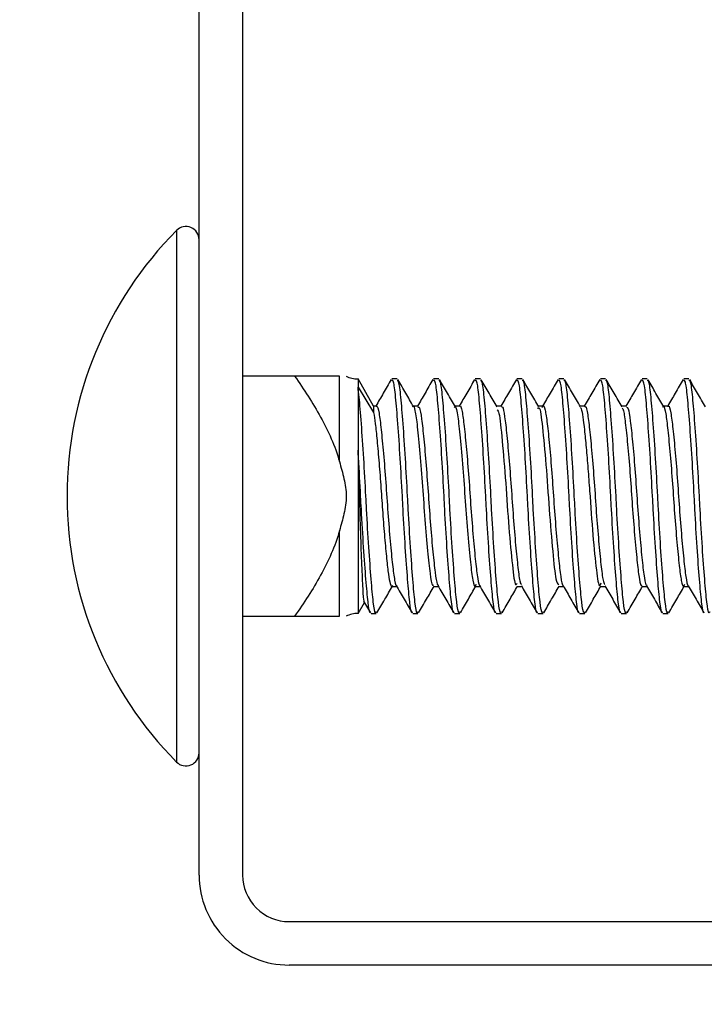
# Model space of a CAD drawing. Header units: inches. Extents: x 0.1 to 10.7, y 0.1 to 7.8.
# Tile 15 of 46: x 3.1226 to 3.1606, y 6.4852 to 6.5399. Entities that reach past the tile are written whole.
import ezdxf

# ---------------------------------------------------------------- set-up
doc = ezdxf.new("R2010")
doc.units = ezdxf.units.IN
doc.header["$MEASUREMENT"] = 0
doc.layers.add('DIMENSIONS', color=140, linetype='Continuous', lineweight=25)
doc.styles.add('SLDTEXTSTYLE0', font='TXT', dxfattribs={"width": 0.7})
doc.dimstyles.new('SLDDIMSTYLE3', dxfattribs={"dimtxt": 0.0849609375, "dimasz": 0.13, "dimexe": 0, "dimexo": 0.0625, "dimgap": 0.021240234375, "dimtad": 0, "dimtih": 1, "dimtoh": 1, "dimlfac": 24, "dimrnd": 1e-09, "dimzin": 4, "dimdsep": 46, "dimtxsty": 'SLDTEXTSTYLE0', "dimsah": 1, "dimcen": 0.09, "dimadec": 0, "dimazin": 1, "dimtfac": 1, "dimtmove": 0, "dimatfit": 0, "dimfxl": 0, "dimfrac": 2, "dimtolj": 1, "dimtzin": 12, "dimarcsym": 0})

# ---------------------------------------------------------------- blocks, each defined once
blk = doc.blocks.new('_D_7')
at = {"layer": 'DIMENSIONS'}
for p, q in [((2.124424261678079, 6.998507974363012), (2.095894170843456, 6.998507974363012)), ((2.095894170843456, 6.998507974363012), (2.095894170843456, 6.863477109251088)), ((2.376893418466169, 6.998507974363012), (2.405423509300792, 6.998507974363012)), ((2.405423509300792, 6.998507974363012), (2.405423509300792, 6.863477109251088)), ((2.541826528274, 6.919032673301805), (2.692704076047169, 6.919032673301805)), ((2.692704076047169, 6.919032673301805), (2.692704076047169, 6.591572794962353)), ((2.095894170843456, 6.863477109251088), (2.124424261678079, 6.863477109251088)), ((2.405423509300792, 6.863477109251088), (2.376893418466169, 6.863477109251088)), ((3.08752044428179, 6.591572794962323), (2.567704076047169, 6.591572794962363)), ((3.08752044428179, 6.487406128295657), (2.567704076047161, 6.487406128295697)), ((2.692704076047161, 6.487406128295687), (2.692704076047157, 6.237406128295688))]:
    blk.add_line(p, q, dxfattribs=at)
for points in [[(2.692704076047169, 6.591572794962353), (2.712704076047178, 6.721572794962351), (2.672704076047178, 6.721572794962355)], [(2.692704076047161, 6.487406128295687), (2.672704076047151, 6.357406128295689), (2.712704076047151, 6.357406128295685)]]:
    blk.add_solid(points, dxfattribs=at)
at = {"layer": 'DIMENSIONS', "char_height": 0.08333333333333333, "attachment_point": 1, "style": 'SLDTEXTSTYLE0'}
for s, insert in [('2.50', (2.124424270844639, 7.124950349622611)), ('63.5', (2.124424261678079, 6.970899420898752)), ('SQUARE', (2.01655392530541, 6.816848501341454))]:
    blk.add_mtext(s, dxfattribs=dict(at, insert=insert))

msp = doc.modelspace()

# ---------------------------------------------------------------- linework, layer by layer
for p, q in [((3.13252044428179, 6.492406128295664), (3.13252044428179, 6.586572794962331)), ((3.134937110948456, 6.586572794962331), (3.134937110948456, 6.492406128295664)), ((3.131266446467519, 6.528210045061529), (3.131266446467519, 6.513447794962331)), ((3.137821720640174, 6.520114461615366), (3.134937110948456, 6.520114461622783)), ((3.140312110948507, 6.515368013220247), (3.140312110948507, 6.520114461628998)), ((3.142211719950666, 6.518454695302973), (3.141343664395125, 6.519958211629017)), ((3.141343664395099, 6.519958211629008), (3.141343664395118, 6.519496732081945)), ((3.143515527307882, 6.519958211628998), (3.14322617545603, 6.519958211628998)), ((3.145830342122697, 6.519958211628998), (3.145540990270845, 6.519958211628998)), ((3.148145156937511, 6.519958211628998), (3.14785580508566, 6.519958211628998)), ((3.150459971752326, 6.519958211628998), (3.150170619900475, 6.519958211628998)), ((3.152774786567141, 6.519958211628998), (3.152485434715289, 6.519958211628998)), ((3.155089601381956, 6.519958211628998), (3.154800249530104, 6.519958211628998)), ((3.157404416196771, 6.519958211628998), (3.157115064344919, 6.519958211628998)), ((3.159719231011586, 6.519958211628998), (3.159429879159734, 6.519958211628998)), ((3.141343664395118, 6.519496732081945), (3.141343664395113, 6.516004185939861)), ((3.141343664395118, 6.519496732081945), (3.142211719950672, 6.518099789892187)), ((3.142211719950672, 6.518454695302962), (3.142211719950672, 6.518099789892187)), ((3.142358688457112, 6.518454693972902), (3.142211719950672, 6.518454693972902)), ((3.144672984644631, 6.518454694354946), (3.144409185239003, 6.518454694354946)), ((3.146987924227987, 6.518454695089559), (3.146724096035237, 6.518454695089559)), ((3.149303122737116, 6.518454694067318), (3.149038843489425, 6.518454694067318)), ((3.151617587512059, 6.518454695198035), (3.151353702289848, 6.518454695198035)), ((3.153932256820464, 6.518454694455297), (3.153668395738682, 6.518454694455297)), ((3.156247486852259, 6.518454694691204), (3.155983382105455, 6.518454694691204)), ((3.158562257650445, 6.518454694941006), (3.158298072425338, 6.518454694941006)), ((3.141343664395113, 6.516004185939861), (3.141343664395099, 6.506937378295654)), ((3.131266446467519, 6.513447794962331), (3.131266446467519, 6.498685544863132)), ((3.140312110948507, 6.506781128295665), (3.140312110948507, 6.511527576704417)), ((3.143226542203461, 6.508440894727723), (3.143490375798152, 6.508440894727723)), ((3.145541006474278, 6.508440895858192), (3.145805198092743, 6.508440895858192)), ((3.147856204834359, 6.508440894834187), (3.148120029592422, 6.508440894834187)), ((3.150171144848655, 6.508440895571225), (3.150434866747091, 6.508440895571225)), ((3.152485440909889, 6.508440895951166), (3.15274970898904, 6.508440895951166)), ((3.154800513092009, 6.508440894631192), (3.155064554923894, 6.508440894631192)), ((3.157115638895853, 6.508440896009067), (3.157379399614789, 6.508440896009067)), ((3.159429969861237, 6.508440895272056), (3.15969424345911, 6.508440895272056)), ((3.141343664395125, 6.506937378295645), (3.141695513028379, 6.507546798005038)), ((3.141653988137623, 6.507618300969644), (3.142030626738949, 6.506969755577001)), ((3.142068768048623, 6.506937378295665), (3.142358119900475, 6.506937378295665)), ((3.144383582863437, 6.506937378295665), (3.14467293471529, 6.506937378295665)), ((3.146698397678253, 6.506937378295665), (3.146987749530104, 6.506937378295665)), ((3.149013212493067, 6.506937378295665), (3.149302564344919, 6.506937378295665)), ((3.151328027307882, 6.506937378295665), (3.151617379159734, 6.506937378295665)), ((3.153642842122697, 6.506937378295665), (3.153932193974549, 6.506937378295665)), ((3.155957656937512, 6.506937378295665), (3.156247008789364, 6.506937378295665)), ((3.158272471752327, 6.506937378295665), (3.158561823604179, 6.506937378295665)), ((3.134937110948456, 6.506781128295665), (3.137821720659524, 6.506781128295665)), ((3.13752044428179, 6.489822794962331), (3.231687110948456, 6.489822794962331)), ((3.231687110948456, 6.487406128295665), (3.13752044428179, 6.487406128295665))]:
    msp.add_line(p, q)
for centre, radius, start, end in [((3.146150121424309, 6.513447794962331), 0.02096301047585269, 135.2346728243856, 180), ((3.131787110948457, 6.527693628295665), 0.0007333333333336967, 359.9999999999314, 135.2346728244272), ((3.141343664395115, 6.521417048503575), 0.001458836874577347, 242.8991370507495, 269.9999999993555), ((3.146150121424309, 6.513447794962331), 0.02096301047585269, 180, 224.7653271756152), ((3.141343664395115, 6.505478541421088), 0.001458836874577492, 90.00000000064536, 117.1014299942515), ((3.131787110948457, 6.499201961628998), 0.0007333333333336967, 224.7653271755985, 359.9999999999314), ((3.13752044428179, 6.492406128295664), 0.005000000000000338, 180, 270.0000000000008), ((3.13752044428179, 6.492406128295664), 0.002583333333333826, 180, 270.0000000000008)]:
    msp.add_arc(centre, radius, start, end)
for points, knots in [([(3.137821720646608, 6.520114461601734), (3.138342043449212, 6.519378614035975), (3.138832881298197, 6.518627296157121), (3.139694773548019, 6.517061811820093), (3.140068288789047, 6.516248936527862), (3.140312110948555, 6.515368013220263)], [0, 0, 0, 0, 0.5, 0.5, 1, 1, 1, 1]), ([(3.140312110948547, 6.520114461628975), (3.140070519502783, 6.520114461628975), (3.139698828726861, 6.520114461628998), (3.138835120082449, 6.520114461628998), (3.138341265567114, 6.520114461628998), (3.137821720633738, 6.520114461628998)], [0, 0, 0, 0, 0.5, 0.5, 1, 1, 1, 1]), ([(3.142358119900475, 6.507018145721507), (3.142344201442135, 6.506995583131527), (3.142286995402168, 6.506902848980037), (3.142189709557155, 6.507496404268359), (3.142075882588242, 6.508744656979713), (3.141942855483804, 6.510573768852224), (3.141842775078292, 6.512239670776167), (3.141755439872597, 6.513917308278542), (3.141662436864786, 6.515608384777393), (3.141530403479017, 6.517541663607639), (3.141424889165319, 6.518844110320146), (3.14136507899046, 6.519324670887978), (3.141343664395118, 6.519496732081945)], [0, 0, 0, 0, 0.03932247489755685, 0.1616186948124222, 0.2838702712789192, 0.4060968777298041, 0.5283894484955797, 0.5684440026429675, 0.687274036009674, 0.8094912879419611, 0.9317897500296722, 1, 1, 1, 1]), ([(3.143188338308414, 6.519926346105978), (3.143041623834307, 6.519673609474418), (3.142756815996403, 6.519182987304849), (3.142471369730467, 6.518692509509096), (3.142332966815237, 6.518454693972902)], [0, 0, 0, 0, 0.5151349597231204, 1, 1, 1, 1]), ([(3.144346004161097, 6.506980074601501), (3.144344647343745, 6.506978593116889), (3.144300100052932, 6.506929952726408), (3.144215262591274, 6.507517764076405), (3.144101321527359, 6.508738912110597), (3.143968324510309, 6.510575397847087), (3.143868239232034, 6.512239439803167), (3.143780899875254, 6.513917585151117), (3.143687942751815, 6.515605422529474), (3.143555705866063, 6.517552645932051), (3.143432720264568, 6.519028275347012), (3.143329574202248, 6.519874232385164), (3.143255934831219, 6.519876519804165), (3.14322617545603, 6.519877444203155)], [0, 0, 0, 0, 0.003488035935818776, 0.1145198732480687, 0.2255111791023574, 0.3364798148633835, 0.4475083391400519, 0.483873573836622, 0.5917584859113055, 0.7027186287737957, 0.8137525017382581, 0.9247330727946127, 1, 1, 1, 1]), ([(3.14467293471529, 6.507018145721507), (3.144659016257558, 6.506995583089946), (3.144601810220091, 6.506902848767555), (3.144504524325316, 6.507496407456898), (3.144390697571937, 6.508744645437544), (3.144257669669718, 6.510573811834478), (3.144157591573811, 6.512239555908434), (3.144070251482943, 6.513917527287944), (3.143977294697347, 6.515605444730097), (3.143845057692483, 6.517552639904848), (3.143722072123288, 6.51902827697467), (3.14361892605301, 6.519874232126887), (3.143545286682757, 6.519876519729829), (3.143515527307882, 6.519877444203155)], [0, 0, 0, 0, 0.03458646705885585, 0.1421533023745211, 0.2496808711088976, 0.3571864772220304, 0.4647501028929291, 0.4999804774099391, 0.604498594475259, 0.711995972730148, 0.8195647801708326, 0.9270819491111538, 1, 1, 1, 1]), ([(3.144430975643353, 6.518417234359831), (3.144284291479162, 6.518669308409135), (3.143990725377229, 6.519173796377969), (3.143697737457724, 6.51967838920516), (3.143551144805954, 6.519930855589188)], [0, 0, 0, 0, 0.4996631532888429, 1, 1, 1, 1]), ([(3.145503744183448, 6.519927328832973), (3.145357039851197, 6.519674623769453), (3.145072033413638, 6.519183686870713), (3.144786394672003, 6.518692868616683), (3.144647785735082, 6.518454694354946)], [0, 0, 0, 0, 0.5147404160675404, 1, 1, 1, 1]), ([(3.146661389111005, 6.506980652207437), (3.146659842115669, 6.506978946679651), (3.146615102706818, 6.506929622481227), (3.146530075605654, 6.507517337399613), (3.146416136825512, 6.508739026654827), (3.146283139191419, 6.510575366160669), (3.146183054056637, 6.512239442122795), (3.146095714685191, 6.513917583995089), (3.146002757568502, 6.515605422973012), (3.14587052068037, 6.517552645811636), (3.14574753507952, 6.519028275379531), (3.145644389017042, 6.519874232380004), (3.145570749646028, 6.51987651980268), (3.145540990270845, 6.519877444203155)], [0, 0, 0, 0, 0.003974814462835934, 0.114952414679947, 0.2258895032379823, 0.3368039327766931, 0.4477782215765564, 0.4841256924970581, 0.5919579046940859, 0.7028638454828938, 0.813843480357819, 0.9247698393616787, 0.9999999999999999, 0.9999999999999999, 0.9999999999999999, 0.9999999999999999]), ([(3.146987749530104, 6.507018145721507), (3.146973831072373, 6.506995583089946), (3.146916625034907, 6.506902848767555), (3.146819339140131, 6.507496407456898), (3.146705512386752, 6.508744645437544), (3.146572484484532, 6.510573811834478), (3.146472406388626, 6.512239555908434), (3.146385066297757, 6.513917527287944), (3.146292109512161, 6.515605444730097), (3.146159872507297, 6.517552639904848), (3.146036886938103, 6.51902827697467), (3.145933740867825, 6.519874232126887), (3.145860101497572, 6.519876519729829), (3.145830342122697, 6.519877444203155)], [0, 0, 0, 0, 0.03458646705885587, 0.1421533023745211, 0.2496808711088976, 0.3571864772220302, 0.4647501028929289, 0.4999804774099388, 0.604498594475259, 0.7119959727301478, 0.8195647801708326, 0.9270819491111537, 1, 1, 1, 1]), ([(3.146751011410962, 6.518408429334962), (3.146604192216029, 6.518660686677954), (3.146310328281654, 6.519165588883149), (3.146017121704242, 6.519670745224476), (3.145870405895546, 6.519923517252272)], [0, 0, 0, 0, 0.4996162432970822, 1, 1, 1, 1]), ([(3.147819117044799, 6.51992824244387), (3.147672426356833, 6.519675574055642), (3.147387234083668, 6.519184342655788), (3.147101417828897, 6.518693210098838), (3.146962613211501, 6.518454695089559)], [0, 0, 0, 0, 0.5143571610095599, 1, 1, 1, 1]), ([(3.148976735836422, 6.506981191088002), (3.148975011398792, 6.506979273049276), (3.148930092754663, 6.506929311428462), (3.148844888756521, 6.507516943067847), (3.148730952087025, 6.50873913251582), (3.148597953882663, 6.5105753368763), (3.148497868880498, 6.512239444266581), (3.148410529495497, 6.513917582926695), (3.148317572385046, 6.515605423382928), (3.148185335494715, 6.517552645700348), (3.148062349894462, 6.519028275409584), (3.147959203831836, 6.519874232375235), (3.147885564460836, 6.519876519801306), (3.147855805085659, 6.519877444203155)], [0, 0, 0, 0, 0.004428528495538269, 0.1153555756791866, 0.2262421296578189, 0.3371060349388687, 0.4480297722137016, 0.4843606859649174, 0.592143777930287, 0.702999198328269, 0.8139282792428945, 0.9248041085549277, 0.9999999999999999, 0.9999999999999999, 0.9999999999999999, 0.9999999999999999]), ([(3.149302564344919, 6.507018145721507), (3.149288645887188, 6.506995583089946), (3.149231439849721, 6.506902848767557), (3.149134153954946, 6.507496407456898), (3.149020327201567, 6.508744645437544), (3.148887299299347, 6.510573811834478), (3.148787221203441, 6.512239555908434), (3.148699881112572, 6.513917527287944), (3.148606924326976, 6.515605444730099), (3.148474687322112, 6.517552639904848), (3.148351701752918, 6.51902827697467), (3.14824855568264, 6.519874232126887), (3.148174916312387, 6.519876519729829), (3.148145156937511, 6.519877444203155)], [0, 0, 0, 0, 0.03458646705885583, 0.1421533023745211, 0.2496808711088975, 0.3571864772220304, 0.4647501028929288, 0.4999804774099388, 0.6044985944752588, 0.7119959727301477, 0.8195647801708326, 0.9270819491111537, 1, 1, 1, 1]), ([(3.149067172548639, 6.518406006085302), (3.148920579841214, 6.518657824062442), (3.148627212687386, 6.519161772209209), (3.148334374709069, 6.51966631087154), (3.148187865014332, 6.519918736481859)], [0, 0, 0, 0, 0.4996902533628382, 1, 1, 1, 1]), ([(3.150134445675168, 6.519929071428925), (3.149987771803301, 6.519676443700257), (3.14970240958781, 6.519184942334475), (3.149416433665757, 6.518693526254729), (3.149277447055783, 6.518454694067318)], [0, 0, 0, 0, 0.5139919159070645, 1, 1, 1, 1]), ([(3.151292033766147, 6.506981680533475), (3.151290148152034, 6.506979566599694), (3.151245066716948, 6.50692902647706), (3.151159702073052, 6.507516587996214), (3.151045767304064, 6.508739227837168), (3.15091276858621, 6.510575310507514), (3.150812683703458, 6.512239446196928), (3.150725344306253, 6.513917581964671), (3.150632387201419, 6.515605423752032), (3.150500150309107, 6.517552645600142), (3.150377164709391, 6.519028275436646), (3.150274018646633, 6.519874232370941), (3.150200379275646, 6.519876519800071), (3.150170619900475, 6.519877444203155)], [0, 0, 0, 0, 0.004840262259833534, 0.1157214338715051, 0.2265621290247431, 0.3373801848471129, 0.4482580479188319, 0.4845739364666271, 0.5923124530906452, 0.7031220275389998, 0.8140052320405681, 0.9248352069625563, 1, 1, 1, 1]), ([(3.151617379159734, 6.507018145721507), (3.151603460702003, 6.506995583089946), (3.151546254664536, 6.506902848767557), (3.151448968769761, 6.507496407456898), (3.151335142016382, 6.508744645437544), (3.151202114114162, 6.510573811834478), (3.151102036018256, 6.512239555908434), (3.151014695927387, 6.513917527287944), (3.150921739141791, 6.515605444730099), (3.150789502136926, 6.517552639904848), (3.150666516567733, 6.51902827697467), (3.150563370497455, 6.519874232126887), (3.150489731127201, 6.519876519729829), (3.150459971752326, 6.519877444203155)], [0, 0, 0, 0, 0.03458646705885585, 0.1421533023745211, 0.2496808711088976, 0.3571864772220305, 0.4647501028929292, 0.4999804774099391, 0.604498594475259, 0.711995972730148, 0.8195647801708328, 0.9270819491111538, 1, 1, 1, 1]), ([(3.15137664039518, 6.518415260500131), (3.151230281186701, 6.51866677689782), (3.150937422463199, 6.519170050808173), (3.150644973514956, 6.519673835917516), (3.150498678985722, 6.51992584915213)], [0, 0, 0, 0, 0.4997604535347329, 1, 1, 1, 1]), ([(3.152449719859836, 6.519929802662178), (3.152303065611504, 6.519677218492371), (3.152017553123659, 6.519185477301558), (3.151731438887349, 6.518693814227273), (3.151592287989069, 6.518454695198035)], [0, 0, 0, 0, 0.5136526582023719, 1, 1, 1, 1]), ([(3.153607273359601, 6.506982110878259), (3.153605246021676, 6.506979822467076), (3.153560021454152, 6.506928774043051), (3.153474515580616, 6.5075162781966), (3.153360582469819, 6.50873931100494), (3.153227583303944, 6.510575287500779), (3.15312749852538, 6.512239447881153), (3.153040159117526, 6.513917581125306), (3.152947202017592, 6.515605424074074), (3.152814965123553, 6.51755264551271), (3.152691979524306, 6.519028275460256), (3.152588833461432, 6.519874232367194), (3.152515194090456, 6.519876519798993), (3.152485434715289, 6.519877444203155)], [0, 0, 0, 0, 0.005201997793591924, 0.116042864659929, 0.2268432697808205, 0.3376210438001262, 0.4484586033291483, 0.4847612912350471, 0.5924606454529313, 0.7032299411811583, 0.8140728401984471, 0.9248625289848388, 1, 1, 1, 1]), ([(3.153932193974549, 6.507018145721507), (3.153918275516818, 6.506995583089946), (3.153861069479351, 6.506902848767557), (3.153763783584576, 6.507496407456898), (3.153649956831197, 6.508744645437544), (3.153516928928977, 6.510573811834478), (3.153416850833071, 6.512239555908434), (3.153329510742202, 6.513917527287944), (3.153236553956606, 6.515605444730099), (3.153104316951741, 6.517552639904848), (3.152981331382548, 6.519028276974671), (3.152878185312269, 6.519874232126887), (3.152804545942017, 6.519876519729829), (3.152774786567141, 6.519877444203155)], [0, 0, 0, 0, 0.03458646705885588, 0.1421533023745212, 0.2496808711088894, 0.3571864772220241, 0.4647501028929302, 0.4999804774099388, 0.6044985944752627, 0.7119959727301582, 0.8195647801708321, 0.9270819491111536, 1, 1, 1, 1]), ([(3.153689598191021, 6.518418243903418), (3.153542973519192, 6.518670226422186), (3.153249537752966, 6.519174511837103), (3.152956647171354, 6.519678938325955), (3.152810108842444, 6.519931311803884)], [0, 0, 0, 0, 0.4996823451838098, 1, 1, 1, 1]), ([(3.154764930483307, 6.519930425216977), (3.154618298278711, 6.519677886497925), (3.154332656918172, 6.519185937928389), (3.154046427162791, 6.518694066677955), (3.153907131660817, 6.518454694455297)], [0, 0, 0, 0, 0.5133437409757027, 1, 1, 1, 1]), ([(3.155922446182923, 6.506982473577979), (3.155920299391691, 6.506980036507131), (3.155874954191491, 6.506928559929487), (3.155789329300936, 6.507516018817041), (3.155675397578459, 6.508739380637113), (3.155542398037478, 6.510575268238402), (3.155442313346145, 6.512239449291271), (3.155354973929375, 6.513917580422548), (3.155262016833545, 6.515605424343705), (3.155129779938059, 6.517552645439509), (3.155006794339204, 6.519028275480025), (3.154903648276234, 6.519874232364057), (3.154830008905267, 6.519876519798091), (3.154800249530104, 6.519877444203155)], [0, 0, 0, 0, 0.00550666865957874, 0.1163135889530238, 0.2270800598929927, 0.3378239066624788, 0.4486275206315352, 0.4849190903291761, 0.5925854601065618, 0.70332083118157, 0.8141297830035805, 0.9248855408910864, 0.9999999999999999, 0.9999999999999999, 0.9999999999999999, 0.9999999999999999]), ([(3.156247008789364, 6.507018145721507), (3.156233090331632, 6.506995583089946), (3.156175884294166, 6.506902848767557), (3.15607859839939, 6.507496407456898), (3.155964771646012, 6.508744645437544), (3.155831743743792, 6.510573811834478), (3.155731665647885, 6.512239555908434), (3.155644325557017, 6.513917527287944), (3.155551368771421, 6.515605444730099), (3.155419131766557, 6.517552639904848), (3.155296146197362, 6.519028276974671), (3.155193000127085, 6.519874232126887), (3.155119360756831, 6.519876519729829), (3.155089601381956, 6.519877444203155)], [0, 0, 0, 0, 0.0345864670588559, 0.1421533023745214, 0.2496808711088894, 0.3571864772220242, 0.4647501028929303, 0.4999804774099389, 0.6044985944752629, 0.7119959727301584, 0.8195647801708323, 0.9270819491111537, 1, 1, 1, 1]), ([(3.156009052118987, 6.518410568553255), (3.155862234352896, 6.518662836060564), (3.155568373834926, 6.519167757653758), (3.155275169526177, 6.519672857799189), (3.155128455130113, 6.519925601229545)], [0, 0, 0, 0, 0.4996171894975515, 0.9999999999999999, 0.9999999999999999, 0.9999999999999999, 0.9999999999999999]), ([(3.157080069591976, 6.519930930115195), (3.156933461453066, 6.519678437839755), (3.156647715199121, 6.519186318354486), (3.156361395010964, 6.518694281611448), (3.156221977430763, 6.518454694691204)], [0, 0, 0, 0, 0.5130710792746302, 1, 1, 1, 1]), ([(3.158237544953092, 6.506982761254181), (3.158235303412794, 6.506980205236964), (3.158189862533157, 6.506928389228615), (3.158104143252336, 6.507515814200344), (3.157990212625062, 6.50873943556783), (3.157857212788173, 6.510575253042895), (3.157757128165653, 6.512239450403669), (3.157669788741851, 6.513917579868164), (3.157576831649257, 6.515605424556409), (3.15744459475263, 6.517552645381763), (3.157321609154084, 6.51902827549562), (3.157218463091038, 6.519874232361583), (3.157144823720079, 6.519876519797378), (3.157115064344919, 6.519877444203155)], [0, 0, 0, 0, 0.00574818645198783, 0.1165281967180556, 0.2272677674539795, 0.3379847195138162, 0.4487614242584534, 0.4850441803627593, 0.5926844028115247, 0.7033928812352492, 0.8141749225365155, 0.924903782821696, 1, 1, 1, 1]), ([(3.158561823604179, 6.507018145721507), (3.158547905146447, 6.506995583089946), (3.158490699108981, 6.506902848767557), (3.158393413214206, 6.507496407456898), (3.158279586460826, 6.508744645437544), (3.158146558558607, 6.510573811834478), (3.1580464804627, 6.512239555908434), (3.157959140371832, 6.513917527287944), (3.157866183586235, 6.515605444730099), (3.157733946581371, 6.517552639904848), (3.157610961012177, 6.519028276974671), (3.1575078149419, 6.519874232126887), (3.157434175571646, 6.519876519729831), (3.157404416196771, 6.519877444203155)], [0, 0, 0, 0, 0.0345864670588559, 0.1421533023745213, 0.2496808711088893, 0.357186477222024, 0.4647501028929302, 0.4999804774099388, 0.6044985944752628, 0.7119959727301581, 0.8195647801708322, 0.9270819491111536, 1, 1, 1, 1]), ([(3.158326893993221, 6.518405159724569), (3.158180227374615, 6.518657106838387), (3.157886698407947, 6.519161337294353), (3.157593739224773, 6.519666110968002), (3.157447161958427, 6.519918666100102)], [0, 0, 0, 0, 0.4996665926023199, 1, 1, 1, 1]), ([(3.159395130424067, 6.519931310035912), (3.159248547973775, 6.519678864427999), (3.158962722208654, 6.519186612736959), (3.158676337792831, 6.518694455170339), (3.158536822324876, 6.518454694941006)], [0, 0, 0, 0, 0.512838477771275, 1, 1, 1, 1]), ([(3.160552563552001, 6.506982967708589), (3.160550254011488, 6.506980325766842), (3.160504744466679, 6.506928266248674), (3.160418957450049, 6.507515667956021), (3.160305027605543, 6.508739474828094), (3.16017202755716, 6.510575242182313), (3.160071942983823, 6.512239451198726), (3.159984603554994, 6.513917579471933), (3.159891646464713, 6.515605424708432), (3.159759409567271, 6.517552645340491), (3.159636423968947, 6.519028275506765), (3.159533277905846, 6.519874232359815), (3.159459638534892, 6.519876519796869), (3.159429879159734, 6.519877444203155)], [0, 0, 0, 0, 0.005921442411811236, 0.1166821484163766, 0.2274024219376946, 0.3381000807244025, 0.4488574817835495, 0.485133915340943, 0.5927553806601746, 0.7034445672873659, 0.8142073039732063, 0.9249168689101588, 1, 1, 1, 1]), ([(3.160876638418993, 6.507018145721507), (3.160862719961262, 6.506995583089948), (3.160805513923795, 6.506902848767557), (3.16070822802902, 6.507496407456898), (3.160594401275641, 6.508744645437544), (3.160461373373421, 6.510573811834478), (3.160361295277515, 6.512239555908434), (3.160273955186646, 6.513917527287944), (3.160180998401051, 6.515605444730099), (3.160048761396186, 6.517552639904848), (3.159925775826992, 6.519028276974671), (3.159822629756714, 6.519874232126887), (3.159748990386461, 6.519876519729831), (3.159719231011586, 6.519877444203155)], [0, 0, 0, 0, 0.03458646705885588, 0.1421533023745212, 0.2496808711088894, 0.3571864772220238, 0.4647501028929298, 0.4999804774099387, 0.6044985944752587, 0.7119959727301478, 0.8195647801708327, 0.9270819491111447, 1, 1, 1, 1]), ([(3.16063737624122, 6.518412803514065), (3.160491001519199, 6.518664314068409), (3.160198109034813, 6.519167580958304), (3.159905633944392, 6.519671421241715), (3.159759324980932, 6.519923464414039)], [0, 0, 0, 0, 0.4997558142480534, 1, 1, 1, 1]), ([(3.142358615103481, 6.518411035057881), (3.142366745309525, 6.51842473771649), (3.142417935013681, 6.5185110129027), (3.142512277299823, 6.518112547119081), (3.142624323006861, 6.517223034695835), (3.142756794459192, 6.515856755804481), (3.142886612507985, 6.514231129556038), (3.142998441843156, 6.512510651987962), (3.143129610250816, 6.510903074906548), (3.143261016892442, 6.509567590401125), (3.143372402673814, 6.508729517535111), (3.143464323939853, 6.508366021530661), (3.143511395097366, 6.508457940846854), (3.143515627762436, 6.508466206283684)], [0, 0, 0, 0, 0.020337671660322, 0.1280508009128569, 0.235726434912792, 0.3433435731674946, 0.4510488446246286, 0.5587376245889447, 0.6663543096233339, 0.7740497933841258, 0.8817498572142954, 0.9893668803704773, 1, 1, 1, 1]), ([(3.144383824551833, 6.518432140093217), (3.144388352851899, 6.518439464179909), (3.144429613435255, 6.518506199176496), (3.14451959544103, 6.518203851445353), (3.144634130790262, 6.517383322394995), (3.144782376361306, 6.515871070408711), (3.14492665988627, 6.514024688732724), (3.14505344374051, 6.512094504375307), (3.145205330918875, 6.510350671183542), (3.145341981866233, 6.509088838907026), (3.145449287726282, 6.508441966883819), (3.145519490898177, 6.508511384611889), (3.145541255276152, 6.508532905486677)], [0, 0, 0, 0, 0.01134878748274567, 0.103406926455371, 0.2212988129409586, 0.3437424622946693, 0.46544821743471, 0.5836471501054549, 0.7067429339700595, 0.8269498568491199, 0.9463510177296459, 1, 1, 1, 1]), ([(3.144672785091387, 6.518387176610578), (3.144699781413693, 6.518392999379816), (3.144770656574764, 6.518408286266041), (3.144872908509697, 6.517794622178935), (3.144994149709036, 6.516687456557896), (3.145128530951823, 6.515190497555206), (3.14524873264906, 6.513501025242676), (3.145367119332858, 6.511805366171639), (3.145501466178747, 6.510291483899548), (3.14562437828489, 6.509155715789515), (3.145727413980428, 6.50850582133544), (3.145800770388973, 6.508504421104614), (3.145830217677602, 6.508503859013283)], [0, 0, 0, 0, 0.06629451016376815, 0.1740471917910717, 0.2816925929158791, 0.3893403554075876, 0.4970938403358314, 0.604740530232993, 0.7123780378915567, 0.8201302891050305, 0.927795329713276, 0.9999999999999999, 0.9999999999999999, 0.9999999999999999, 0.9999999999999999]), ([(3.14669905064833, 6.518377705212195), (3.146713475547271, 6.518400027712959), (3.146776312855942, 6.518497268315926), (3.146881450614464, 6.517937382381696), (3.147012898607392, 6.51676372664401), (3.147165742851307, 6.515068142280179), (3.14729546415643, 6.513149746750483), (3.147435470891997, 6.511273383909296), (3.147586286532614, 6.509699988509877), (3.147711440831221, 6.508703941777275), (3.147826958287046, 6.508312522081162), (3.147891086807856, 6.508516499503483), (3.147907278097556, 6.508568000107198)], [0, 0, 0, 0, 0.03441562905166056, 0.1499203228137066, 0.2642221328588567, 0.3824055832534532, 0.4963434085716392, 0.6122649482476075, 0.7301235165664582, 0.8432552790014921, 0.9604247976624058, 1, 1, 1, 1]), ([(3.146987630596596, 6.518443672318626), (3.146989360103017, 6.518447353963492), (3.147033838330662, 6.518542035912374), (3.147124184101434, 6.518199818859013), (3.147235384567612, 6.51739752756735), (3.147365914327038, 6.516083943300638), (3.14749787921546, 6.514489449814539), (3.147609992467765, 6.512769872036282), (3.147738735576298, 6.511132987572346), (3.147871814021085, 6.509745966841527), (3.147984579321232, 6.508822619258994), (3.148080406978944, 6.508398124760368), (3.148134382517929, 6.508478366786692), (3.148145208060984, 6.508494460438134)], [0, 0, 0, 0, 0.004355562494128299, 0.1120132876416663, 0.2196668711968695, 0.3272416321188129, 0.434888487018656, 0.5425522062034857, 0.6501278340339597, 0.7577619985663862, 0.8654338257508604, 0.9730108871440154, 1, 1, 1, 1]), ([(3.149302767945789, 6.518383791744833), (3.149322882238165, 6.518399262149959), (3.14938660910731, 6.518448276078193), (3.149486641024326, 6.517921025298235), (3.149603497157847, 6.516888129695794), (3.149737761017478, 6.515435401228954), (3.149862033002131, 6.513764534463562), (3.149976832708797, 6.512057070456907), (3.150110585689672, 6.510500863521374), (3.150237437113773, 6.509308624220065), (3.150329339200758, 6.50861941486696), (3.150393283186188, 6.508566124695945), (3.150413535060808, 6.508549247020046)], [0, 0, 0, 0, 0.05170357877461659, 0.1638092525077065, 0.2758156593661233, 0.3878056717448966, 0.4999088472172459, 0.6119335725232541, 0.7239270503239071, 0.8360256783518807, 0.9480672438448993, 1, 1, 1, 1]), ([(3.151328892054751, 6.518297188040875), (3.151355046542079, 6.5183369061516), (3.151445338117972, 6.518474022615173), (3.151578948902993, 6.517371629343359), (3.151782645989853, 6.515305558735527), (3.151952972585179, 6.512669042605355), (3.152154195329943, 6.510301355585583), (3.152316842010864, 6.508680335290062), (3.152433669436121, 6.508584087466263), (3.152486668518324, 6.50854042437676)], [0, 0, 0, 0, 0.06461579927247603, 0.2230692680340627, 0.3867232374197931, 0.5454464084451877, 0.7087978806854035, 0.867895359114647, 1, 1, 1, 1]), ([(3.151572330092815, 6.518367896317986), (3.151582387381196, 6.518399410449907), (3.151634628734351, 6.518563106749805), (3.151735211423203, 6.518295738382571), (3.151847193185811, 6.51755595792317), (3.151975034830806, 6.516305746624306), (3.152108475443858, 6.514744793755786), (3.152222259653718, 6.513030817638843), (3.152347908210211, 6.511370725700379), (3.152481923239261, 6.509928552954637), (3.15259762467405, 6.508949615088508), (3.152680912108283, 6.508466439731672), (3.152725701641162, 6.508488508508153), (3.152727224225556, 6.508489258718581)], [0, 0, 0, 0, 0.02571217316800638, 0.1335587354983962, 0.2414344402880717, 0.3492176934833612, 0.4570504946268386, 0.5649330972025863, 0.6727177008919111, 0.7805349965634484, 0.8884223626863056, 0.996207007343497, 1, 1, 1, 1]), ([(3.153687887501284, 6.518379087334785), (3.15370474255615, 6.518361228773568), (3.153753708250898, 6.518309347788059), (3.153827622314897, 6.517883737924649), (3.153913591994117, 6.517157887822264), (3.154011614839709, 6.516171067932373), (3.154111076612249, 6.515004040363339), (3.154231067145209, 6.513342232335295), (3.154382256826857, 6.511180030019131), (3.154578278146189, 6.509239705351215), (3.154721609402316, 6.508297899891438), (3.154815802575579, 6.508556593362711), (3.154846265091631, 6.508640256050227)], [0, 0, 0, 0, 0.04183618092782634, 0.121538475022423, 0.2004551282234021, 0.2823958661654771, 0.3648130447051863, 0.4450126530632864, 0.6039784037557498, 0.765822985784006, 0.9242660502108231, 1, 1, 1, 1]), ([(3.153932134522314, 6.518393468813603), (3.15394564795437, 6.518411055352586), (3.154002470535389, 6.51848500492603), (3.154099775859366, 6.51803412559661), (3.154213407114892, 6.5170795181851), (3.154346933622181, 6.515674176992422), (3.15447458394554, 6.514026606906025), (3.15458717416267, 6.512311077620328), (3.154719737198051, 6.51072048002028), (3.154849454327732, 6.509461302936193), (3.154946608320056, 6.508677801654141), (3.155017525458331, 6.508579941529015), (3.155044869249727, 6.508542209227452)], [0, 0, 0, 0, 0.03491779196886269, 0.1468256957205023, 0.2586677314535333, 0.3704690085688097, 0.4823711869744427, 0.5942290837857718, 0.7060299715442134, 0.8179244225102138, 0.9297964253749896, 1, 1, 1, 1]), ([(3.156007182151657, 6.518339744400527), (3.156028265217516, 6.518319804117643), (3.156091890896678, 6.518259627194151), (3.156183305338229, 6.517563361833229), (3.156310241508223, 6.51636824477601), (3.156443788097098, 6.514806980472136), (3.156557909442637, 6.513105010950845), (3.156682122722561, 6.511439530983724), (3.15681632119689, 6.509991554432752), (3.15693255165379, 6.508969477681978), (3.15703189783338, 6.508446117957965), (3.157095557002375, 6.508497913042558), (3.157115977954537, 6.5085145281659)], [0, 0, 0, 0, 0.05417064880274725, 0.163479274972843, 0.275955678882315, 0.3900788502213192, 0.4997317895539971, 0.611672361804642, 0.7259342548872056, 0.8360726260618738, 0.9474144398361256, 1, 1, 1, 1]), ([(3.156247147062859, 6.518398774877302), (3.15627933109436, 6.518391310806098), (3.156355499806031, 6.51837364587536), (3.156459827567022, 6.517686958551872), (3.156584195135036, 6.516524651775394), (3.156718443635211, 6.514995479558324), (3.156835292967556, 6.51329426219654), (3.156957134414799, 6.511611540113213), (3.157091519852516, 6.510130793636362), (3.157211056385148, 6.509051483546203), (3.157312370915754, 6.508472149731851), (3.157380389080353, 6.50850103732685), (3.157404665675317, 6.508511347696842)], [0, 0, 0, 0, 0.07883321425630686, 0.1865715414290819, 0.2942092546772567, 0.4018694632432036, 0.5096112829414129, 0.6172473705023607, 0.724889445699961, 0.8326325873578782, 0.9402643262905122, 1, 1, 1, 1]), ([(3.158273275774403, 6.518401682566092), (3.158283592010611, 6.51841773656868), (3.158337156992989, 6.518501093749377), (3.158431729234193, 6.518081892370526), (3.158543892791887, 6.517172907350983), (3.158676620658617, 6.515796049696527), (3.158805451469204, 6.514164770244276), (3.158917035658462, 6.512452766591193), (3.159048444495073, 6.510851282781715), (3.159179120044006, 6.509538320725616), (3.159290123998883, 6.508696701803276), (3.159397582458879, 6.508346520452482), (3.159460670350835, 6.508506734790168), (3.159480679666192, 6.508557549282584)], [0, 0, 0, 0, 0.02470598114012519, 0.1282808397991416, 0.228857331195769, 0.3336739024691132, 0.4376751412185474, 0.5380811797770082, 0.6426328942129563, 0.7469991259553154, 0.8473663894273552, 0.9515898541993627, 1, 1, 1, 1]), ([(3.158562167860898, 6.518417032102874), (3.158568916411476, 6.518429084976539), (3.15861865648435, 6.518517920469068), (3.158712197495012, 6.518132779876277), (3.158823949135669, 6.517261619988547), (3.15895605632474, 6.515906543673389), (3.159086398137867, 6.514287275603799), (3.159198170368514, 6.512566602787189), (3.159328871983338, 6.510952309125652), (3.159460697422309, 6.509605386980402), (3.159572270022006, 6.508748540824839), (3.15966499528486, 6.508372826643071), (3.159713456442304, 6.50846266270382), (3.159719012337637, 6.508472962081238)], [0, 0, 0, 0, 0.01690987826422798, 0.1246339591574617, 0.2323277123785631, 0.3399580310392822, 0.4476735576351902, 0.5553798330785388, 0.6630099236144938, 0.7707150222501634, 0.8784319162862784, 0.9860626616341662, 1, 1, 1, 1]), ([(3.142211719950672, 6.518099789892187), (3.142241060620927, 6.517910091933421), (3.142300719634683, 6.517524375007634), (3.142402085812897, 6.516548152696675), (3.142511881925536, 6.515320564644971), (3.142617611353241, 6.513920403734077), (3.142711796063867, 6.512490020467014), (3.142821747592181, 6.511124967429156), (3.142933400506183, 6.509947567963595), (3.143032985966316, 6.50905467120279), (3.14313168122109, 6.508540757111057), (3.143216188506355, 6.508359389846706), (3.143261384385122, 6.508486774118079), (3.143270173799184, 6.508511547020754)], [0, 0, 0, 0, 0.08984201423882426, 0.1826776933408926, 0.2837774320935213, 0.3827472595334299, 0.4789753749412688, 0.5791279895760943, 0.6799939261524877, 0.7774422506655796, 0.8748098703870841, 0.9756538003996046, 1, 1, 1, 1]), ([(3.149064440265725, 6.518246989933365), (3.149099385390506, 6.518210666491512), (3.149197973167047, 6.518108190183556), (3.14934357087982, 6.516591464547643), (3.149545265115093, 6.514246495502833), (3.14971533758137, 6.511604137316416), (3.149919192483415, 6.509533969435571), (3.150053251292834, 6.508424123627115), (3.150144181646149, 6.508559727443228), (3.150170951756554, 6.508599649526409)], [0, 0, 0, 0, 0.09129112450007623, 0.2575520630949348, 0.428330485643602, 0.5942097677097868, 0.7652953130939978, 0.9309023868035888, 1, 1, 1, 1]), ([(3.141343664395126, 6.516004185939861), (3.141356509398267, 6.515593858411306), (3.141369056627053, 6.515175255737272), (3.14139355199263, 6.514322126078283), (3.141405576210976, 6.513884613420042), (3.141417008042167, 6.513447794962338)], [0, 0, 0, 0, 0.5, 0.5, 1, 1, 1, 1]), ([(3.142030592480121, 6.506979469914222), (3.142029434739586, 6.506978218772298), (3.141985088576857, 6.506930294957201), (3.141900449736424, 6.507518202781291), (3.141786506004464, 6.508738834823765), (3.141653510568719, 6.510575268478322), (3.141553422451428, 6.512239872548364), (3.141466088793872, 6.513916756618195), (3.141404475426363, 6.515042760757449), (3.141353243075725, 6.51585274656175), (3.141343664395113, 6.516004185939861)], [0, 0, 0, 0, 0.004831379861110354, 0.1850614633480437, 0.3652257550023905, 0.5453532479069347, 0.7255779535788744, 0.7846070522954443, 0.9597289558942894, 0.9999999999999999, 0.9999999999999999, 0.9999999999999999, 0.9999999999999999]), ([(3.140312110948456, 6.515368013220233), (3.140399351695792, 6.51505281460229), (3.140490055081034, 6.514738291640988), (3.140634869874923, 6.514102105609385), (3.140686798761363, 6.513780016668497), (3.140686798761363, 6.513115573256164), (3.140634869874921, 6.51279348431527), (3.140490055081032, 6.512157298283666), (3.140399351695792, 6.511842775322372), (3.140312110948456, 6.51152757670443)], [0, 0, 0, 0, 0.25, 0.25, 0.5, 0.5, 0.75, 0.75, 1, 1, 1, 1]), ([(3.141417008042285, 6.513447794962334), (3.141436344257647, 6.512753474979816), (3.141475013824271, 6.511364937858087), (3.141541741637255, 6.509545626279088), (3.141604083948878, 6.50824523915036), (3.141648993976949, 6.507586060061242), (3.141678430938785, 6.507627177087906), (3.141684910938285, 6.50763622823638)], [0, 0, 0, 0, 0.2334930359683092, 0.4669514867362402, 0.7003089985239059, 0.9340286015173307, 0.9999999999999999, 0.9999999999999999, 0.9999999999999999, 0.9999999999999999]), ([(3.140312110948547, 6.511527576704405), (3.140070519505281, 6.510654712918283), (3.139698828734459, 6.509841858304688), (3.138835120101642, 6.508271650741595), (3.138341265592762, 6.50751587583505), (3.137821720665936, 6.50678112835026)], [0, 0, 0, 0, 0.5, 0.5, 1, 1, 1, 1]), ([(3.143465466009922, 6.50848371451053), (3.143612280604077, 6.508231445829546), (3.143906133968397, 6.507726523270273), (3.14419933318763, 6.507221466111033), (3.144346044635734, 6.506968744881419)], [0, 0, 0, 0, 0.4996185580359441, 1, 1, 1, 1]), ([(3.145780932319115, 6.508482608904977), (3.145927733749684, 6.508230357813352), (3.146221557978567, 6.507725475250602), (3.146514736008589, 6.50722048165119), (3.146661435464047, 6.506967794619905)], [0, 0, 0, 0, 0.4996232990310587, 1, 1, 1, 1]), ([(3.148096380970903, 6.50848154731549), (3.148243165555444, 6.508229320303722), (3.148536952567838, 6.507724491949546), (3.148830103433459, 6.507219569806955), (3.148976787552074, 6.506966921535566)], [0, 0, 0, 0, 0.4996292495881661, 1, 1, 1, 1]), ([(3.150411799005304, 6.508480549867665), (3.150558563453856, 6.508228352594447), (3.150852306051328, 6.507723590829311), (3.151145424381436, 6.507218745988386), (3.151292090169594, 6.506966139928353)], [0, 0, 0, 0, 0.49963624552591, 1, 1, 1, 1]), ([(3.152727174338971, 6.508479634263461), (3.152873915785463, 6.508227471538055), (3.153167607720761, 6.507722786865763), (3.153460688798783, 6.507218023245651), (3.153607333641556, 6.506965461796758)], [0, 0, 0, 0, 0.4996441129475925, 1, 1, 1, 1]), ([(3.155042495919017, 6.508478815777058), (3.155189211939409, 6.508226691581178), (3.155482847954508, 6.507722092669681), (3.155775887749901, 6.507217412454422), (3.155922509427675, 6.506964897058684)], [0, 0, 0, 0, 0.4996526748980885, 1, 1, 1, 1]), ([(3.157357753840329, 6.508478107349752), (3.157504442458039, 6.508226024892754), (3.157798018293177, 6.507721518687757), (3.158091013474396, 6.507216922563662), (3.158237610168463, 6.506964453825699)], [0, 0, 0, 0, 0.4996617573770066, 1, 1, 1, 1]), ([(3.159672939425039, 6.50847751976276), (3.159819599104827, 6.5082254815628), (3.160113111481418, 6.507721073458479), (3.160406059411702, 6.507216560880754), (3.160552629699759, 6.506964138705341)], [0, 0, 0, 0, 0.4996711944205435, 1, 1, 1, 1]), ([(3.14239359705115, 6.50696451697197), (3.142540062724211, 6.507216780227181), (3.142825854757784, 6.507709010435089), (3.143112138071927, 6.508201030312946), (3.143251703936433, 6.508440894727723)], [0, 0, 0, 0, 0.5124903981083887, 1, 1, 1, 1]), ([(3.144710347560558, 6.506967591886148), (3.144857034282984, 6.507220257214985), (3.145142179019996, 6.507711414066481), (3.145427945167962, 6.508202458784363), (3.145566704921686, 6.508440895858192)], [0, 0, 0, 0, 0.5144290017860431, 1, 1, 1, 1]), ([(3.147029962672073, 6.506975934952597), (3.147176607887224, 6.50722861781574), (3.147460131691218, 6.50771715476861), (3.147744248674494, 6.50820525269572), (3.147881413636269, 6.508440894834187)], [0, 0, 0, 0, 0.5172236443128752, 1, 1, 1, 1]), ([(3.149343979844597, 6.506974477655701), (3.14949034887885, 6.507226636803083), (3.1497742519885, 6.50771573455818), (3.150058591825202, 6.508204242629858), (3.150196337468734, 6.508440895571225)], [0, 0, 0, 0, 0.5155598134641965, 1, 1, 1, 1]), ([(3.151653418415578, 6.506965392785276), (3.151799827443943, 6.5072175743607), (3.152085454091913, 6.507709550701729), (3.152371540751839, 6.508201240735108), (3.152510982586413, 6.508440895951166)], [0, 0, 0, 0, 0.5125888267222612, 1, 1, 1, 1]), ([(3.153968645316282, 6.506966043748), (3.154115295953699, 6.507218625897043), (3.154400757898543, 6.507710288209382), (3.154686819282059, 6.508201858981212), (3.154825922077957, 6.508440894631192)], [0, 0, 0, 0, 0.51373095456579, 1, 1, 1, 1]), ([(3.156288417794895, 6.506974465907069), (3.156435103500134, 6.507227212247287), (3.156718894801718, 6.507716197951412), (3.157003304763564, 6.508204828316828), (3.157140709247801, 6.508440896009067)], [0, 0, 0, 0, 0.5168787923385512, 1, 1, 1, 1]), ([(3.158603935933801, 6.50697574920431), (3.158750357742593, 6.507228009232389), (3.159034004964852, 6.507716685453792), (3.159318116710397, 6.508204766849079), (3.159455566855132, 6.508440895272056)], [0, 0, 0, 0, 0.51621097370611, 1, 1, 1, 1]), ([(3.137821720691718, 6.506781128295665), (3.138342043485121, 6.506781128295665), (3.138832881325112, 6.506781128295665), (3.139694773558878, 6.506781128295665), (3.140068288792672, 6.506781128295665), (3.140312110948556, 6.506781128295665)], [0, 0, 0, 0, 0.5, 0.5, 1, 1, 1, 1])]:
    msp.add_open_spline(points, degree=3, knots=knots)

# ---------------------------------------------------------------- dimensions: what is measured, and where the dimension line sits
at = {"layer": 'DIMENSIONS'}
dim = msp.add_linear_dim(base=(2.692704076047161, 6.487406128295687), p1=(3.13752044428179, 6.591572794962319), p2=(3.13752044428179, 6.487406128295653), angle=90.0000000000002, text='<>\\PSQUARE', dimstyle='SLDDIMSTYLE3', dxfattribs=at)
dim.commit()
dim.dimension.update_dxf_attribs({"geometry": '_D_7', "text_midpoint": (2.692704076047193, 6.919032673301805), "dimtype": 160})

doc.saveas('drawing.dxf')
